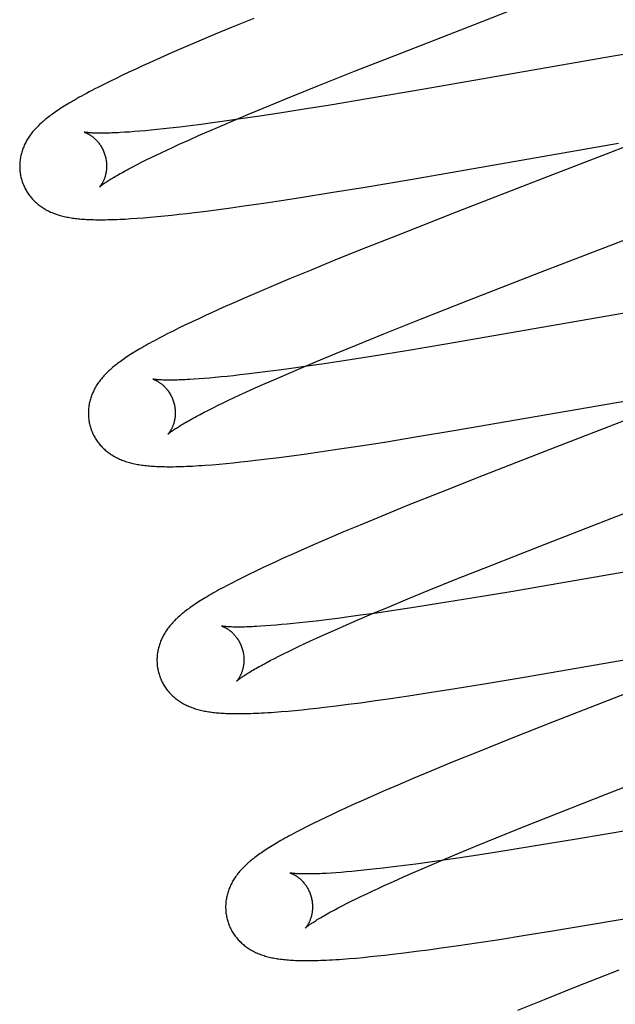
# Model space of a CAD drawing. Header units: inches. Extents: x 0 to 248, y 0 to 160.
# Tile 56 of 82: x 80.597 to 80.734, y 83.197 to 83.424. Entities that reach past the tile are written whole.
import ezdxf

# ---------------------------------------------------------------- set-up
doc = ezdxf.new("R2010")
doc.units = ezdxf.units.IN
doc.header["$LTSCALE"] = 13.627625
doc.header["$MEASUREMENT"] = 0
doc.linetypes.add('HIDDEN', pattern=[0.2, 0.1, -0.1])
doc.layers.add('DEFAULT_2', color=8, linetype='HIDDEN')

msp = doc.modelspace()

# ---------------------------------------------------------------- linework, layer by layer
at = {"layer": 'DEFAULT_2', "color": 8, "linetype": 'HIDDEN'}
for p, q in [((80.65109, 83.42387), (80.64609, 83.42182)), ((80.68509, 83.41598), (80.70182, 83.42248)), ((80.64221, 83.42021), (80.63845, 83.41862)), ((80.64609, 83.42182), (80.64221, 83.42021)), ((80.63845, 83.41862), (80.6348, 83.41706)), ((80.63216, 83.41591), (80.62959, 83.41478)), ((80.6348, 83.41706), (80.63216, 83.41591)), ((80.67421, 83.4117), (80.68509, 83.41598)), ((80.74533, 83.41713), (80.73333, 83.41508)), ((80.6271, 83.41367), (80.62548, 83.41294)), ((80.62959, 83.41478), (80.6271, 83.41367)), ((80.73333, 83.41508), (80.69026, 83.40757)), ((80.62236, 83.41149), (80.62085, 83.41078)), ((80.62391, 83.41221), (80.62236, 83.41149)), ((80.62548, 83.41294), (80.62391, 83.41221)), ((80.66582, 83.40836), (80.67421, 83.4117)), ((80.61657, 83.40869), (80.6152, 83.408)), ((80.61796, 83.40938), (80.61657, 83.40869)), ((80.61939, 83.41008), (80.61796, 83.40938)), ((80.62085, 83.41078), (80.61939, 83.41008)), ((80.65976, 83.40591), (80.66582, 83.40836)), ((80.69026, 83.40757), (80.67758, 83.40541)), ((80.6549, 83.40392), (80.65976, 83.40591)), ((80.67758, 83.40541), (80.66864, 83.40393)), ((80.64665, 83.40048), (80.65023, 83.40199)), ((80.65023, 83.40199), (80.6549, 83.40392)), ((80.65695, 83.40207), (80.65191, 83.40131)), ((80.66217, 83.40289), (80.65695, 83.40207)), ((80.66864, 83.40393), (80.66217, 83.40289)), ((80.6416, 83.39984), (80.63899, 83.39949)), ((80.6443, 83.40021), (80.6416, 83.39984)), ((80.64322, 83.39901), (80.64665, 83.40048)), ((80.64804, 83.40074), (80.6443, 83.40021)), ((80.65191, 83.40131), (80.64804, 83.40074)), ((80.62249, 83.39774), (80.62139, 83.39767)), ((80.62365, 83.39783), (80.62249, 83.39774)), ((80.62487, 83.39793), (80.62365, 83.39783)), ((80.62614, 83.39804), (80.62487, 83.39793)), ((80.62746, 83.39817), (80.62614, 83.39804)), ((80.62884, 83.3983), (80.62746, 83.39817)), ((80.63027, 83.39845), (80.62884, 83.3983)), ((80.63175, 83.39862), (80.63027, 83.39845)), ((80.63406, 83.39888), (80.63175, 83.39862)), ((80.63647, 83.39917), (80.63406, 83.39888)), ((80.63899, 83.39949), (80.63647, 83.39917)), ((80.63837, 83.3969), (80.64075, 83.39794)), ((80.64075, 83.39794), (80.64322, 83.39901)), ((80.74555, 83.39788), (80.73313, 83.39303)), ((80.63392, 83.39491), (80.63609, 83.39589)), ((80.63609, 83.39589), (80.63837, 83.3969)), ((80.68713, 83.38684), (80.73496, 83.39517)), ((80.62865, 83.39245), (80.62989, 83.39304)), ((80.62989, 83.39304), (80.63119, 83.39364)), ((80.63119, 83.39364), (80.63253, 83.39427)), ((80.63253, 83.39427), (80.63392, 83.39491)), ((80.62422, 83.39025), (80.62524, 83.39077)), ((80.62524, 83.39077), (80.62633, 83.39131)), ((80.62633, 83.39131), (80.62746, 83.39187)), ((80.62746, 83.39187), (80.62865, 83.39245)), ((80.62234, 83.38927), (80.62325, 83.38975)), ((80.62325, 83.38975), (80.62422, 83.39025)), ((80.67672, 83.38509), (80.68713, 83.38684)), ((80.66224, 83.38275), (80.66882, 83.3838)), ((80.66882, 83.3838), (80.67672, 83.38509)), ((80.65277, 83.38132), (80.65691, 83.38193)), ((80.65691, 83.38193), (80.66224, 83.38275)), ((80.6374, 83.37924), (80.64013, 83.37957)), ((80.64013, 83.37957), (80.64293, 83.37994)), ((80.64293, 83.37994), (80.6458, 83.38032)), ((80.6458, 83.38032), (80.64874, 83.38073)), ((80.64874, 83.38073), (80.65277, 83.38132)), ((80.6976, 83.37927), (80.68426, 83.37404)), ((80.62421, 83.37791), (80.6257, 83.37802)), ((80.6257, 83.37802), (80.62726, 83.37816)), ((80.62726, 83.37816), (80.62888, 83.37831)), ((80.62888, 83.37831), (80.63053, 83.37847)), ((80.63053, 83.37847), (80.6322, 83.37864)), ((80.6322, 83.37864), (80.63389, 83.37883)), ((80.63389, 83.37883), (80.63563, 83.37902)), ((80.63563, 83.37902), (80.6374, 83.37924)), ((80.71706, 83.36547), (80.74462, 83.37615)), ((80.68426, 83.37404), (80.67562, 83.37061)), ((80.67562, 83.37061), (80.66933, 83.36808)), ((80.66933, 83.36808), (80.66424, 83.366)), ((80.66424, 83.366), (80.65931, 83.36396)), ((80.65931, 83.36396), (80.6555, 83.36236)), ((80.70029, 83.35896), (80.71706, 83.36547)), ((80.6555, 83.36236), (80.6518, 83.36079)), ((80.64912, 83.35963), (80.6465, 83.35849)), ((80.6518, 83.36079), (80.64912, 83.35963)), ((80.68941, 83.35468), (80.70029, 83.35896)), ((80.75886, 83.35996), (80.69524, 83.34894)), ((80.64397, 83.35736), (80.64153, 83.35626)), ((80.6465, 83.35849), (80.64397, 83.35736)), ((80.63839, 83.35481), (80.63687, 83.3541)), ((80.63994, 83.35553), (80.63839, 83.35481)), ((80.64153, 83.35626), (80.63994, 83.35553)), ((80.68102, 83.35133), (80.68941, 83.35468)), ((80.6339, 83.35267), (80.6325, 83.35197)), ((80.63537, 83.35338), (80.6339, 83.35267)), ((80.63687, 83.3541), (80.63537, 83.35338)), ((80.63117, 83.3513), (80.62992, 83.35065)), ((80.6325, 83.35197), (80.63117, 83.3513)), ((80.67497, 83.34888), (80.68102, 83.35133)), ((80.67012, 83.3469), (80.67497, 83.34888)), ((80.69524, 83.34894), (80.68621, 83.34743)), ((80.66547, 83.34496), (80.67012, 83.3469)), ((80.67857, 83.3462), (80.67228, 83.34521)), ((80.68621, 83.34743), (80.67857, 83.3462)), ((80.65963, 83.34336), (80.65694, 83.34299)), ((80.65849, 83.342), (80.6619, 83.34346)), ((80.66337, 83.34388), (80.65963, 83.34336)), ((80.6619, 83.34346), (80.66547, 83.34496)), ((80.66724, 83.34445), (80.66337, 83.34388)), ((80.67228, 83.34521), (80.66724, 83.34445)), ((80.6385, 83.34097), (80.63738, 83.34089)), ((80.63967, 83.34106), (80.6385, 83.34097)), ((80.6409, 83.34116), (80.63967, 83.34106)), ((80.64219, 83.34127), (80.6409, 83.34116)), ((80.64354, 83.3414), (80.64219, 83.34127)), ((80.64493, 83.34154), (80.64354, 83.3414)), ((80.64638, 83.3417), (80.64493, 83.34154)), ((80.64787, 83.34186), (80.64638, 83.3417)), ((80.64942, 83.34204), (80.64787, 83.34186)), ((80.65182, 83.34233), (80.64942, 83.34204)), ((80.65433, 83.34265), (80.65182, 83.34233)), ((80.65367, 83.33989), (80.65603, 83.34093)), ((80.65694, 83.34299), (80.65433, 83.34265)), ((80.65603, 83.34093), (80.65849, 83.342)), ((80.64925, 83.33791), (80.65141, 83.33888)), ((80.65141, 83.33888), (80.65367, 83.33989)), ((80.69751, 83.32914), (80.75259, 83.33869)), ((80.64527, 83.33605), (80.64654, 83.33665)), ((80.64654, 83.33665), (80.64787, 83.33727)), ((80.64787, 83.33727), (80.64925, 83.33791)), ((80.74927, 83.33638), (80.72056, 83.32526)), ((80.64068, 83.3338), (80.64174, 83.33434)), ((80.64174, 83.33434), (80.64286, 83.33489)), ((80.64286, 83.33489), (80.64404, 83.33546)), ((80.64404, 83.33546), (80.64527, 83.33605)), ((80.63783, 83.33232), (80.63872, 83.33279)), ((80.63872, 83.33279), (80.63967, 83.33329)), ((80.63967, 83.33329), (80.64068, 83.3338)), ((80.68157, 83.32652), (80.6883, 83.32761)), ((80.6883, 83.32761), (80.69751, 83.32914)), ((80.67081, 83.32486), (80.67612, 83.32566)), ((80.67612, 83.32566), (80.68157, 83.32652)), ((80.72056, 83.32526), (80.7038, 83.31873)), ((80.65416, 83.32256), (80.65693, 83.32291)), ((80.65693, 83.32291), (80.65977, 83.32329)), ((80.65977, 83.32329), (80.66269, 83.32368)), ((80.66269, 83.32368), (80.66669, 83.32425)), ((80.66669, 83.32425), (80.67081, 83.32486)), ((80.6415, 83.32123), (80.64309, 83.32137)), ((80.64309, 83.32137), (80.6447, 83.32152)), ((80.6447, 83.32152), (80.64633, 83.32168)), ((80.64633, 83.32168), (80.648, 83.32185)), ((80.648, 83.32185), (80.64972, 83.32204)), ((80.64972, 83.32204), (80.65147, 83.32224)), ((80.65147, 83.32224), (80.65416, 83.32256)), ((80.7038, 83.31873), (80.694, 83.31485)), ((80.694, 83.31485), (80.68661, 83.31189)), ((80.68661, 83.31189), (80.68049, 83.3094)), ((80.68049, 83.3094), (80.67555, 83.30736)), ((80.67555, 83.30736), (80.67173, 83.30576)), ((80.71671, 83.30241), (80.73345, 83.30891)), ((80.67173, 83.30576), (80.66803, 83.30418)), ((80.66533, 83.30302), (80.66272, 83.30188)), ((80.66803, 83.30418), (80.66533, 83.30302)), ((80.70583, 83.29813), (80.71671, 83.30241)), ((80.77074, 83.3025), (80.72303, 83.2942)), ((80.66017, 83.30075), (80.65771, 83.29965)), ((80.66272, 83.30188), (80.66017, 83.30075)), ((80.65457, 83.2982), (80.65305, 83.29749)), ((80.65612, 83.29892), (80.65457, 83.2982)), ((80.65771, 83.29965), (80.65612, 83.29892)), ((80.69743, 83.29479), (80.70583, 83.29813)), ((80.65011, 83.29608), (80.64868, 83.29537)), ((80.65157, 83.29678), (80.65011, 83.29608)), ((80.65305, 83.29749), (80.65157, 83.29678)), ((80.6473, 83.29468), (80.646, 83.29401)), ((80.64868, 83.29537), (80.6473, 83.29468)), ((80.69137, 83.29234), (80.69743, 83.29479)), ((80.72303, 83.2942), (80.71023, 83.29201)), ((80.68651, 83.29035), (80.69137, 83.29234)), ((80.71023, 83.29201), (80.70121, 83.29051)), ((80.68184, 83.28842), (80.68651, 83.29035)), ((80.69359, 83.28928), (80.68834, 83.28846)), ((80.70121, 83.29051), (80.69359, 83.28928)), ((80.67564, 83.28659), (80.67293, 83.28622)), ((80.67483, 83.28544), (80.67826, 83.28691)), ((80.67939, 83.28712), (80.67564, 83.28659)), ((80.67826, 83.28691), (80.68184, 83.28842)), ((80.68329, 83.2877), (80.67939, 83.28712)), ((80.68834, 83.28846), (80.68329, 83.2877)), ((80.65382, 83.28414), (80.65272, 83.28407)), ((80.65498, 83.28423), (80.65382, 83.28414)), ((80.65619, 83.28433), (80.65498, 83.28423)), ((80.65746, 83.28444), (80.65619, 83.28433)), ((80.65878, 83.28456), (80.65746, 83.28444)), ((80.66016, 83.28469), (80.65878, 83.28456)), ((80.66159, 83.28484), (80.66016, 83.28469)), ((80.66307, 83.285), (80.66159, 83.28484)), ((80.66538, 83.28527), (80.66307, 83.285)), ((80.66779, 83.28556), (80.66538, 83.28527)), ((80.67031, 83.28588), (80.66779, 83.28556)), ((80.66998, 83.28333), (80.67236, 83.28437)), ((80.67293, 83.28622), (80.67031, 83.28588)), ((80.67236, 83.28437), (80.67483, 83.28544)), ((80.66552, 83.28133), (80.6677, 83.28232)), ((80.6677, 83.28232), (80.66998, 83.28333)), ((80.71327, 83.27234), (80.76826, 83.28188)), ((80.6615, 83.27946), (80.66279, 83.28007)), ((80.66279, 83.28007), (80.66413, 83.2807)), ((80.66413, 83.2807), (80.66552, 83.28133)), ((80.65684, 83.2772), (80.65793, 83.27774)), ((80.65793, 83.27774), (80.65906, 83.2783)), ((80.65906, 83.2783), (80.66025, 83.27887)), ((80.66025, 83.27887), (80.6615, 83.27946)), ((80.65393, 83.27569), (80.65485, 83.27618)), ((80.65485, 83.27618), (80.65582, 83.27668)), ((80.65582, 83.27668), (80.65684, 83.2772)), ((80.69737, 83.26973), (80.70408, 83.27081)), ((80.70408, 83.27081), (80.71327, 83.27234)), ((80.68663, 83.26807), (80.69192, 83.26888)), ((80.69192, 83.26888), (80.69737, 83.26973)), ((80.73808, 83.26914), (80.72014, 83.26215)), ((80.67, 83.26578), (80.67277, 83.26613)), ((80.67277, 83.26613), (80.67561, 83.2665)), ((80.67561, 83.2665), (80.67852, 83.2669)), ((80.67852, 83.2669), (80.68252, 83.26747)), ((80.68252, 83.26747), (80.68663, 83.26807)), ((80.65736, 83.26445), (80.65894, 83.26458)), ((80.65894, 83.26458), (80.66054, 83.26473)), ((80.66054, 83.26473), (80.66217, 83.26489)), ((80.66217, 83.26489), (80.66385, 83.26507)), ((80.66385, 83.26507), (80.66557, 83.26525)), ((80.66557, 83.26525), (80.66731, 83.26545)), ((80.66731, 83.26545), (80.67, 83.26578)), ((80.72014, 83.26215), (80.7103, 83.25826)), ((80.7103, 83.25826), (80.70288, 83.25529)), ((80.70288, 83.25529), (80.69672, 83.25279)), ((80.69672, 83.25279), (80.69176, 83.25074)), ((80.69176, 83.25074), (80.68791, 83.24913)), ((80.7321, 83.24546), (80.74884, 83.25197)), ((80.68791, 83.24913), (80.68419, 83.24755)), ((80.68148, 83.24639), (80.67885, 83.24524)), ((80.68419, 83.24755), (80.68148, 83.24639)), ((80.67629, 83.24411), (80.67381, 83.24299)), ((80.67885, 83.24524), (80.67629, 83.24411)), ((80.72123, 83.24119), (80.7321, 83.24546)), ((80.67063, 83.24154), (80.66911, 83.24082)), ((80.6722, 83.24226), (80.67063, 83.24154)), ((80.67381, 83.24299), (80.6722, 83.24226)), ((80.71285, 83.23785), (80.72123, 83.24119)), ((80.66616, 83.23941), (80.66472, 83.23871)), ((80.66762, 83.24012), (80.66616, 83.23941)), ((80.66911, 83.24082), (80.66762, 83.24012)), ((80.66333, 83.23801), (80.66202, 83.23734)), ((80.66472, 83.23871), (80.66333, 83.23801)), ((80.7068, 83.2354), (80.71285, 83.23785)), ((80.73804, 83.23727), (80.72532, 83.2351)), ((80.70195, 83.23342), (80.7068, 83.2354)), ((80.72532, 83.2351), (80.71635, 83.23362)), ((80.69729, 83.23148), (80.70195, 83.23342)), ((80.70985, 83.23257), (80.70358, 83.23159)), ((80.71635, 83.23362), (80.70985, 83.23257)), ((80.6903, 83.22852), (80.69372, 83.22998)), ((80.69471, 83.23027), (80.69099, 83.22974)), ((80.69372, 83.22998), (80.69729, 83.23148)), ((80.69857, 83.23083), (80.69471, 83.23027)), ((80.70358, 83.23159), (80.69857, 83.23083)), ((80.67236, 83.22757), (80.67114, 83.22747)), ((80.67364, 83.22768), (80.67236, 83.22757)), ((80.67498, 83.22781), (80.67364, 83.22768)), ((80.67636, 83.22795), (80.67498, 83.22781)), ((80.6778, 83.2281), (80.67636, 83.22795)), ((80.67929, 83.22826), (80.6778, 83.2281)), ((80.68083, 83.22844), (80.67929, 83.22826)), ((80.68322, 83.22872), (80.68083, 83.22844)), ((80.68571, 83.22904), (80.68322, 83.22872)), ((80.68831, 83.22938), (80.68571, 83.22904)), ((80.68784, 83.22745), (80.6903, 83.22852)), ((80.69099, 83.22974), (80.68831, 83.22938)), ((80.66997, 83.22738), (80.66886, 83.2273)), ((80.67114, 83.22747), (80.66997, 83.22738)), ((80.68104, 83.22442), (80.68321, 83.2254)), ((80.68321, 83.2254), (80.68548, 83.22641)), ((80.68548, 83.22641), (80.68784, 83.22745)), ((80.72897, 83.21553), (80.79166, 83.22639)), ((80.67704, 83.22256), (80.67833, 83.22316)), ((80.67833, 83.22316), (80.67966, 83.22378)), ((80.67966, 83.22378), (80.68104, 83.22442)), ((80.67243, 83.2203), (80.6735, 83.22084)), ((80.6735, 83.22084), (80.67463, 83.2214)), ((80.67463, 83.2214), (80.67581, 83.22197)), ((80.67581, 83.22197), (80.67704, 83.22256)), ((80.66955, 83.21881), (80.67045, 83.21929)), ((80.67045, 83.21929), (80.67141, 83.21979)), ((80.67141, 83.21979), (80.67243, 83.2203)), ((80.71305, 83.21292), (80.71977, 83.21401)), ((80.71977, 83.21401), (80.72897, 83.21553)), ((80.70231, 83.21126), (80.7076, 83.21207)), ((80.7076, 83.21207), (80.71305, 83.21292)), ((80.68844, 83.20932), (80.69128, 83.20969)), ((80.69128, 83.20969), (80.6942, 83.21009)), ((80.6942, 83.21009), (80.69819, 83.21066)), ((80.69819, 83.21066), (80.70231, 83.21126)), ((80.67303, 83.20765), (80.67462, 83.20778)), ((80.67462, 83.20778), (80.67623, 83.20793)), ((80.67623, 83.20793), (80.67786, 83.20809)), ((80.67786, 83.20809), (80.67953, 83.20826)), ((80.67953, 83.20826), (80.68124, 83.20845)), ((80.68124, 83.20845), (80.68299, 83.20865)), ((80.68299, 83.20865), (80.68568, 83.20897)), ((80.68568, 83.20897), (80.68844, 83.20932)), ((80.73503, 83.20501), (80.72522, 83.20113)), ((80.72522, 83.20113), (80.71783, 83.19816)), ((80.71783, 83.19816), (80.71171, 83.19567))]:
    msp.add_line(p, q, dxfattribs=at)
for points in [[(80.70182, 83.42248), (80.70965, 83.42551), (80.7335, 83.43476)], [(80.6152, 83.408), (80.61452, 83.40765), (80.61385, 83.4073), (80.61321, 83.40696), (80.61259, 83.40663), (80.61201, 83.40632), (80.61145, 83.40601), (80.61093, 83.40572), (80.61043, 83.40544), (80.60995, 83.40516), (80.60949, 83.4049), (80.60904, 83.40464), (80.60862, 83.40439), (80.60821, 83.40414), (80.60782, 83.4039), (80.60744, 83.40366), (80.60707, 83.40343), (80.60671, 83.4032), (80.60636, 83.40298), (80.60603, 83.40275), (80.6057, 83.40253), (80.60538, 83.40231), (80.60507, 83.4021), (80.60477, 83.40188), (80.60448, 83.40167), (80.60419, 83.40146), (80.60391, 83.40125), (80.60364, 83.40103), (80.60337, 83.40082), (80.60311, 83.40061), (80.60285, 83.4004), (80.6026, 83.40018)], [(80.6026, 83.40018), (80.60236, 83.39997), (80.60212, 83.39975), (80.60188, 83.39954), (80.60165, 83.39932), (80.60143, 83.3991), (80.60121, 83.39888), (80.601, 83.39866), (80.60079, 83.39843), (80.60059, 83.39821), (80.60039, 83.39798), (80.6002, 83.39775), (80.60002, 83.39752), (80.59984, 83.39729), (80.59966, 83.39705), (80.5995, 83.39682), (80.59933, 83.39658), (80.59918, 83.39634), (80.59903, 83.3961), (80.59888, 83.39585), (80.59874, 83.39561), (80.59861, 83.39536), (80.59848, 83.39511), (80.59836, 83.39486), (80.59824, 83.39461), (80.59814, 83.39436), (80.59803, 83.39411), (80.59794, 83.39386), (80.59785, 83.39361), (80.59776, 83.39335), (80.59769, 83.39309), (80.59761, 83.39283), (80.59755, 83.39257), (80.59748, 83.39231), (80.59743, 83.39204), (80.59738, 83.39178), (80.59734, 83.39151), (80.5973, 83.39124), (80.59727, 83.39097), (80.59725, 83.39069), (80.59723, 83.39042), (80.59722, 83.39014), (80.59722, 83.38987), (80.59722, 83.38959), (80.59723, 83.38931), (80.59725, 83.38903), (80.59727, 83.38876), (80.5973, 83.38848), (80.59734, 83.3882), (80.59738, 83.38793), (80.59744, 83.38766), (80.5975, 83.38738), (80.59756, 83.38711), (80.59762, 83.38688)], [(80.61204, 83.3977), (80.61204, 83.39771), (80.61203, 83.39771), (80.61203, 83.39771), (80.61205, 83.3977), (80.61207, 83.39769), (80.6121, 83.39768), (80.61214, 83.39767), (80.61219, 83.39766), (80.61224, 83.39764), (80.61229, 83.39762), (80.61236, 83.3976), (80.61242, 83.39757), (80.6125, 83.39754), (80.61257, 83.3975), (80.61266, 83.39747), (80.61274, 83.39743), (80.61283, 83.39738), (80.61293, 83.39733), (80.61302, 83.39728), (80.61312, 83.39722), (80.61323, 83.39716), (80.61334, 83.3971), (80.61345, 83.39703), (80.61356, 83.39695), (80.61367, 83.39687), (80.61379, 83.39679), (80.61391, 83.3967), (80.61403, 83.3966), (80.61416, 83.3965), (80.61428, 83.3964), (80.61441, 83.39628), (80.61454, 83.39616), (80.61467, 83.39604), (80.6148, 83.39591), (80.61493, 83.39577), (80.61506, 83.39562), (80.61519, 83.39547), (80.61532, 83.39531), (80.61545, 83.39515), (80.61558, 83.39497), (80.61571, 83.39479), (80.61583, 83.39461), (80.61595, 83.39441), (80.61607, 83.39422), (80.61618, 83.39401), (80.61629, 83.3938), (80.61639, 83.39358), (80.61649, 83.39336), (80.61659, 83.39314), (80.61667, 83.39291), (80.61676, 83.39268), (80.61683, 83.39244), (80.61689, 83.39224)], [(80.62139, 83.39767), (80.62034, 83.39761), (80.61984, 83.39758), (80.61936, 83.39756), (80.61889, 83.39754), (80.61844, 83.39752), (80.618, 83.3975), (80.61758, 83.39749), (80.61718, 83.39748), (80.61679, 83.39748), (80.61641, 83.39747), (80.61606, 83.39747), (80.61571, 83.39747), (80.61539, 83.39747), (80.61508, 83.39748), (80.61479, 83.39748), (80.61451, 83.39749), (80.61425, 83.3975), (80.614, 83.39751), (80.61377, 83.39752), (80.61356, 83.39753), (80.61336, 83.39755), (80.61318, 83.39756), (80.61301, 83.39757), (80.61286, 83.39759), (80.61272, 83.3976), (80.6126, 83.39762), (80.61249, 83.39763), (80.61239, 83.39764), (80.6123, 83.39766), (80.61223, 83.39767), (80.61217, 83.39768), (80.61212, 83.39769), (80.61208, 83.3977), (80.61204, 83.3977)], [(80.73313, 83.39303), (80.71782, 83.38711), (80.6976, 83.37927)], [(80.61689, 83.39224), (80.61695, 83.39203), (80.617, 83.39178), (80.61705, 83.39154), (80.6171, 83.3913), (80.61713, 83.39106), (80.61716, 83.39082), (80.61718, 83.39058), (80.6172, 83.39034), (80.61721, 83.39011), (80.61721, 83.38987), (80.61721, 83.38965), (80.6172, 83.38942), (80.61718, 83.3892), (80.61716, 83.38899), (80.61713, 83.38878), (80.6171, 83.38857), (80.61707, 83.38838), (80.61703, 83.38818), (80.61699, 83.388), (80.61695, 83.38782), (80.6169, 83.38764), (80.61685, 83.38747), (80.6168, 83.38731), (80.61675, 83.38716), (80.61669, 83.38701), (80.61664, 83.38686), (80.61658, 83.38672), (80.61652, 83.38659), (80.61646, 83.38646), (80.6164, 83.38634), (80.61635, 83.38622), (80.61629, 83.38611), (80.61623, 83.38601), (80.61617, 83.38591), (80.61612, 83.38581), (80.61606, 83.38572), (80.61601, 83.38564), (80.61595, 83.38556), (80.6159, 83.38548), (80.61586, 83.38542), (80.61581, 83.38535), (80.61577, 83.3853), (80.61573, 83.38524), (80.61569, 83.3852), (80.61565, 83.38516), (80.61562, 83.38512), (80.6156, 83.38509), (80.61558, 83.38507), (80.61556, 83.38505), (80.61555, 83.38504), (80.61555, 83.38504)], [(80.61555, 83.38504), (80.61556, 83.38505), (80.61557, 83.38506), (80.6156, 83.38508), (80.61563, 83.38511), (80.61567, 83.38515), (80.61572, 83.38519), (80.61578, 83.38524), (80.61585, 83.3853), (80.61593, 83.38536), (80.61602, 83.38543), (80.61612, 83.38551), (80.61623, 83.3856), (80.61636, 83.38569), (80.6165, 83.38579), (80.61666, 83.3859), (80.61682, 83.38602), (80.617, 83.38614), (80.6172, 83.38627), (80.61741, 83.38641), (80.61763, 83.38655), (80.61787, 83.38671), (80.61813, 83.38687), (80.61839, 83.38703), (80.61868, 83.3872), (80.61898, 83.38738), (80.61929, 83.38757), (80.61962, 83.38776), (80.61996, 83.38796), (80.62032, 83.38816), (80.62069, 83.38837), (80.62108, 83.38859), (80.62149, 83.38881), (80.62191, 83.38904), (80.62234, 83.38927)], [(80.59762, 83.38688), (80.59769, 83.38665), (80.59777, 83.38639), (80.59786, 83.38612), (80.59796, 83.38586), (80.59806, 83.3856), (80.59817, 83.38535), (80.59829, 83.3851), (80.59841, 83.38485), (80.59854, 83.3846), (80.59867, 83.38436), (80.59881, 83.38412), (80.59896, 83.38388), (80.59911, 83.38365), (80.59926, 83.38343), (80.59942, 83.38321), (80.59959, 83.38299), (80.59976, 83.38278), (80.59994, 83.38257), (80.60011, 83.38236), (80.6003, 83.38217), (80.60049, 83.38197), (80.60068, 83.38178), (80.60087, 83.3816), (80.60107, 83.38142), (80.60128, 83.38124), (80.60148, 83.38107), (80.60169, 83.38091), (80.60191, 83.38075), (80.60213, 83.38059), (80.60236, 83.38043), (80.60259, 83.38028), (80.60282, 83.38013), (80.60307, 83.37999), (80.60331, 83.37985), (80.60356, 83.37972), (80.60382, 83.37959), (80.60407, 83.37946), (80.60434, 83.37934), (80.6046, 83.37923), (80.60487, 83.37912), (80.60514, 83.37901), (80.60542, 83.37891), (80.6057, 83.37881), (80.60598, 83.37872), (80.60627, 83.37863), (80.60656, 83.37854), (80.60686, 83.37846), (80.60716, 83.37839), (80.60746, 83.37831), (80.60777, 83.37824), (80.60808, 83.37818), (80.60839, 83.37812), (80.60871, 83.37806), (80.60904, 83.37801), (80.60937, 83.37796), (80.6097, 83.37791), (80.61004, 83.37787), (80.61038, 83.37782), (80.61073, 83.37779), (80.61109, 83.37775), (80.61145, 83.37772), (80.61182, 83.37769), (80.6122, 83.37767), (80.61258, 83.37764), (80.61298, 83.37762), (80.61338, 83.37761), (80.61379, 83.37759), (80.61421, 83.37758), (80.61464, 83.37757), (80.61509, 83.37756), (80.61554, 83.37756), (80.616, 83.37756), (80.61648, 83.37756), (80.61697, 83.37757), (80.61748, 83.37758), (80.618, 83.37759), (80.61854, 83.3776), (80.61909, 83.37762), (80.61967, 83.37764), (80.62026, 83.37767), (80.62087, 83.3777), (80.62149, 83.37773), (80.62214, 83.37777), (80.62281, 83.37781), (80.62421, 83.37791)], [(80.62992, 83.35065), (80.62933, 83.35035), (80.62877, 83.35004), (80.62822, 83.34975), (80.62769, 83.34947), (80.62718, 83.34919), (80.62669, 83.34891), (80.62622, 83.34865), (80.62576, 83.34839), (80.62532, 83.34813), (80.62489, 83.34788), (80.62448, 83.34764), (80.62408, 83.34739), (80.62369, 83.34716), (80.62331, 83.34692), (80.62294, 83.34669), (80.62258, 83.34646), (80.62223, 83.34624), (80.62189, 83.34601), (80.62156, 83.34579), (80.62124, 83.34557), (80.62093, 83.34535), (80.62062, 83.34514), (80.62033, 83.34492), (80.62004, 83.34471), (80.61975, 83.34449), (80.61947, 83.34428), (80.6192, 83.34407), (80.61894, 83.34385), (80.61868, 83.34364), (80.61843, 83.34342)], [(80.61843, 83.34342), (80.61818, 83.34321), (80.61794, 83.34299), (80.6177, 83.34278), (80.61747, 83.34256), (80.61725, 83.34234), (80.61703, 83.34212), (80.61682, 83.34189), (80.61661, 83.34167), (80.6164, 83.34144), (80.61621, 83.34122), (80.61601, 83.34099), (80.61583, 83.34076), (80.61565, 83.34052), (80.61547, 83.34029), (80.6153, 83.34005), (80.61514, 83.33981), (80.61498, 83.33957), (80.61483, 83.33933), (80.61468, 83.33909), (80.61454, 83.33884), (80.61441, 83.33859), (80.61428, 83.33834), (80.61416, 83.33809), (80.61404, 83.33784), (80.61393, 83.33759), (80.61383, 83.33734), (80.61374, 83.33709), (80.61365, 83.33683), (80.61356, 83.33658), (80.61348, 83.33632), (80.61341, 83.33606), (80.61334, 83.3358), (80.61328, 83.33553), (80.61322, 83.33527), (80.61317, 83.335), (80.61313, 83.33473), (80.61309, 83.33446), (80.61306, 83.33419), (80.61304, 83.33391), (80.61302, 83.33364), (80.61301, 83.33336), (80.61301, 83.33308), (80.61301, 83.33281), (80.61302, 83.33253), (80.61304, 83.33225), (80.61306, 83.33197), (80.61309, 83.33169), (80.61313, 83.33142), (80.61317, 83.33114), (80.61323, 83.33087), (80.61329, 83.33059), (80.61335, 83.33032), (80.61341, 83.33009)], [(80.62784, 83.34091), (80.62783, 83.34091), (80.62782, 83.34092), (80.62782, 83.34091), (80.62784, 83.34091), (80.62786, 83.3409), (80.62789, 83.3409), (80.62793, 83.34088), (80.62797, 83.34087), (80.62802, 83.34085), (80.62807, 83.34083), (80.62814, 83.34081), (80.6282, 83.34078), (80.62828, 83.34075), (80.62835, 83.34072), (80.62843, 83.34068), (80.62852, 83.34064), (80.62861, 83.3406), (80.6287, 83.34055), (80.6288, 83.3405), (80.6289, 83.34044), (80.62901, 83.34038), (80.62911, 83.34031), (80.62922, 83.34024), (80.62934, 83.34017), (80.62945, 83.34009), (80.62957, 83.34001), (80.62969, 83.33992), (80.62981, 83.33982), (80.62994, 83.33972), (80.63006, 83.33961), (80.63019, 83.3395), (80.63032, 83.33938), (80.63045, 83.33926), (80.63058, 83.33913), (80.63071, 83.33899), (80.63084, 83.33884), (80.63098, 83.33869), (80.63111, 83.33853), (80.63124, 83.33836), (80.63136, 83.33819), (80.63149, 83.33801), (80.63161, 83.33782), (80.63174, 83.33763), (80.63185, 83.33743), (80.63197, 83.33723), (80.63208, 83.33702), (80.63218, 83.3368), (80.63228, 83.33658), (80.63238, 83.33635), (80.63246, 83.33612), (80.63255, 83.33589), (80.63262, 83.33565), (80.63268, 83.33545)], [(80.63738, 83.34089), (80.63632, 83.34083), (80.63581, 83.3408), (80.63532, 83.34077), (80.63485, 83.34075), (80.63439, 83.34073), (80.63394, 83.34072), (80.63351, 83.3407), (80.6331, 83.34069), (80.6327, 83.34069), (80.63232, 83.34068), (80.63196, 83.34068), (80.63161, 83.34068), (80.63128, 83.34068), (80.63096, 83.34068), (80.63066, 83.34069), (80.63038, 83.3407), (80.63011, 83.3407), (80.62986, 83.34071), (80.62963, 83.34073), (80.62941, 83.34074), (80.62921, 83.34075), (80.62902, 83.34076), (80.62885, 83.34078), (80.62869, 83.34079), (80.62855, 83.34081), (80.62842, 83.34082), (80.6283, 83.34084), (80.6282, 83.34085), (80.62811, 83.34086), (80.62804, 83.34087), (80.62797, 83.34089), (80.62792, 83.34089), (80.62788, 83.3409), (80.62785, 83.34091), (80.62784, 83.34091)], [(80.63268, 83.33545), (80.63274, 83.33523), (80.6328, 83.33499), (80.63285, 83.33475), (80.63289, 83.3345), (80.63292, 83.33426), (80.63295, 83.33402), (80.63297, 83.33378), (80.63299, 83.33354), (80.633, 83.33331), (80.633, 83.33308), (80.633, 83.33285), (80.63299, 83.33262), (80.63297, 83.33241), (80.63295, 83.33219), (80.63292, 83.33198), (80.63289, 83.33178), (80.63286, 83.33158), (80.63282, 83.33139), (80.63278, 83.3312), (80.63274, 83.33102), (80.63269, 83.33084), (80.63264, 83.33067), (80.63259, 83.33051), (80.63253, 83.33036), (80.63248, 83.33021), (80.63242, 83.33006), (80.63237, 83.32992), (80.63231, 83.32979), (80.63225, 83.32966), (80.63219, 83.32954), (80.63213, 83.32943), (80.63208, 83.32931), (80.63202, 83.32921), (80.63196, 83.32911), (80.6319, 83.32901), (80.63185, 83.32892), (80.63179, 83.32884), (80.63174, 83.32876), (80.63169, 83.32869), (80.63164, 83.32862), (80.6316, 83.32856), (80.63155, 83.3285), (80.63151, 83.32845), (80.63148, 83.3284), (80.63144, 83.32836), (80.63141, 83.32833), (80.63139, 83.3283), (80.63137, 83.32828), (80.63135, 83.32826), (80.63134, 83.32825), (80.63134, 83.32825)], [(80.63134, 83.32825), (80.63135, 83.32826), (80.63137, 83.32828), (80.63139, 83.3283), (80.63143, 83.32833), (80.63147, 83.32837), (80.63152, 83.32841), (80.63158, 83.32846), (80.63166, 83.32852), (80.63174, 83.32859), (80.63183, 83.32866), (80.63194, 83.32874), (80.63206, 83.32883), (80.63219, 83.32893), (80.63233, 83.32903), (80.63249, 83.32914), (80.63266, 83.32926), (80.63285, 83.32938), (80.63305, 83.32952), (80.63326, 83.32966), (80.63349, 83.3298), (80.63373, 83.32996), (80.63399, 83.33012), (80.63426, 83.33029), (80.63455, 83.33046), (80.63486, 83.33065), (80.63518, 83.33083), (80.63551, 83.33103), (80.63586, 83.33123), (80.63622, 83.33143), (80.6366, 83.33165), (80.63699, 83.33186), (80.6374, 83.33209), (80.63783, 83.33232)], [(80.61341, 83.33009), (80.61348, 83.32986), (80.61356, 83.32959), (80.61365, 83.32933), (80.61375, 83.32906), (80.61386, 83.3288), (80.61397, 83.32855), (80.61408, 83.32829), (80.61421, 83.32804), (80.61434, 83.32779), (80.61447, 83.32755), (80.61461, 83.32731), (80.61476, 83.32708), (80.61491, 83.32684), (80.61507, 83.32662), (80.61523, 83.32639), (80.6154, 83.32618), (80.61557, 83.32596), (80.61575, 83.32575), (80.61593, 83.32555), (80.61611, 83.32535), (80.6163, 83.32515), (80.6165, 83.32496), (80.61669, 83.32478), (80.6169, 83.3246), (80.6171, 83.32442), (80.61731, 83.32425), (80.61752, 83.32409), (80.61774, 83.32393), (80.61796, 83.32377), (80.61819, 83.32361), (80.61843, 83.32346), (80.61867, 83.32331), (80.61891, 83.32317), (80.61916, 83.32303), (80.61941, 83.3229), (80.61967, 83.32277), (80.61993, 83.32264), (80.62019, 83.32252), (80.62046, 83.32241), (80.62073, 83.3223), (80.62101, 83.32219), (80.62128, 83.32209), (80.62157, 83.32199), (80.62186, 83.3219), (80.62215, 83.32181), (80.62244, 83.32173), (80.62274, 83.32165), (80.62304, 83.32157), (80.62335, 83.3215), (80.62366, 83.32143), (80.62398, 83.32137), (80.6243, 83.32131), (80.62462, 83.32125), (80.62495, 83.3212), (80.62529, 83.32115), (80.62563, 83.3211), (80.62598, 83.32106), (80.62633, 83.32102), (80.6267, 83.32098), (80.62707, 83.32094), (80.62746, 83.32091), (80.62785, 83.32088), (80.62826, 83.32086), (80.62868, 83.32084), (80.62911, 83.32082), (80.62956, 83.3208), (80.63002, 83.32079), (80.6305, 83.32078), (80.63099, 83.32077), (80.6315, 83.32077), (80.63202, 83.32077), (80.63256, 83.32077), (80.63313, 83.32078), (80.63371, 83.3208), (80.63431, 83.32081), (80.63493, 83.32083), (80.63558, 83.32086), (80.63625, 83.32089), (80.63694, 83.32092), (80.63766, 83.32096), (80.6384, 83.32101), (80.63915, 83.32106), (80.63992, 83.32111), (80.6415, 83.32123)], [(80.73345, 83.30891), (80.74128, 83.31194), (80.76512, 83.32119)], [(80.646, 83.29401), (80.64539, 83.29369), (80.64479, 83.29338), (80.64422, 83.29307), (80.64367, 83.29278), (80.64314, 83.29249), (80.64263, 83.2922), (80.64213, 83.29193), (80.64165, 83.29165), (80.64119, 83.29139), (80.64075, 83.29113), (80.64032, 83.29087), (80.6399, 83.29062), (80.6395, 83.29038), (80.63911, 83.29014), (80.63873, 83.2899), (80.63836, 83.28967), (80.63801, 83.28944), (80.63767, 83.28921), (80.63733, 83.28898), (80.63701, 83.28876), (80.63669, 83.28854), (80.63638, 83.28832), (80.63609, 83.28811), (80.63579, 83.28789), (80.63551, 83.28768), (80.63523, 83.28746), (80.63496, 83.28725), (80.6347, 83.28704), (80.63444, 83.28682), (80.63419, 83.28661)], [(80.63419, 83.28661), (80.63395, 83.28639), (80.63371, 83.28618), (80.63347, 83.28596), (80.63324, 83.28574), (80.63302, 83.28552), (80.6328, 83.2853), (80.63259, 83.28508), (80.63238, 83.28486), (80.63218, 83.28463), (80.63198, 83.2844), (80.63179, 83.28418), (80.6316, 83.28394), (80.63142, 83.28371), (80.63125, 83.28348), (80.63108, 83.28324), (80.63092, 83.28301), (80.63076, 83.28277), (80.63061, 83.28252), (80.63047, 83.28228), (80.63033, 83.28203), (80.63019, 83.28178), (80.63006, 83.28153), (80.62994, 83.28128), (80.62983, 83.28103), (80.62972, 83.28078), (80.62962, 83.28053), (80.62952, 83.28028), (80.62943, 83.28003), (80.62935, 83.27977), (80.62927, 83.27952), (80.6292, 83.27926), (80.62913, 83.279), (80.62907, 83.27873), (80.62901, 83.27847), (80.62896, 83.2782), (80.62892, 83.27793), (80.62888, 83.27766), (80.62885, 83.27739), (80.62883, 83.27711), (80.62881, 83.27684), (80.6288, 83.27656), (80.6288, 83.27629), (80.6288, 83.27601), (80.62881, 83.27573), (80.62883, 83.27545), (80.62885, 83.27518), (80.62888, 83.2749), (80.62892, 83.27462), (80.62897, 83.27435), (80.62902, 83.27407), (80.62908, 83.2738), (80.62914, 83.27353), (80.6292, 83.2733)], [(80.64364, 83.28412), (80.64362, 83.28412), (80.64361, 83.28412), (80.64361, 83.28413), (80.64361, 83.28412), (80.64363, 83.28412), (80.64365, 83.28411), (80.64368, 83.28411), (80.64371, 83.28409), (80.64376, 83.28408), (80.6438, 83.28406), (80.64386, 83.28404), (80.64392, 83.28402), (80.64399, 83.28399), (80.64406, 83.28396), (80.64414, 83.28393), (80.64422, 83.28389), (80.6443, 83.28385), (80.64439, 83.28381), (80.64449, 83.28376), (80.64458, 83.28371), (80.64469, 83.28365), (80.64479, 83.28359), (80.6449, 83.28353), (80.64501, 83.28346), (80.64512, 83.28338), (80.64524, 83.2833), (80.64535, 83.28322), (80.64547, 83.28313), (80.6456, 83.28304), (80.64572, 83.28294), (80.64585, 83.28283), (80.64598, 83.28272), (80.6461, 83.2826), (80.64624, 83.28247), (80.64637, 83.28234), (80.6465, 83.2822), (80.64663, 83.28206), (80.64676, 83.2819), (80.64689, 83.28174), (80.64702, 83.28158), (80.64715, 83.2814), (80.64728, 83.28122), (80.6474, 83.28104), (80.64752, 83.28084), (80.64764, 83.28064), (80.64776, 83.28044), (80.64787, 83.28023), (80.64797, 83.28001), (80.64807, 83.27979), (80.64817, 83.27956), (80.64825, 83.27933), (80.64834, 83.2791), (80.64841, 83.27886), (80.64847, 83.27865)], [(80.65272, 83.28407), (80.65169, 83.28401), (80.65119, 83.28399), (80.65072, 83.28397), (80.65025, 83.28395), (80.6498, 83.28393), (80.64937, 83.28392), (80.64896, 83.2839), (80.64856, 83.2839), (80.64817, 83.28389), (80.64781, 83.28389), (80.64746, 83.28389), (80.64712, 83.28389), (80.6468, 83.28389), (80.6465, 83.2839), (80.64621, 83.2839), (80.64594, 83.28391), (80.64569, 83.28392), (80.64545, 83.28393), (80.64523, 83.28394), (80.64502, 83.28396), (80.64483, 83.28397), (80.64466, 83.28399), (80.6445, 83.284), (80.64436, 83.28402), (80.64423, 83.28403), (80.64411, 83.28404), (80.644, 83.28406), (80.64391, 83.28407), (80.64384, 83.28408), (80.64377, 83.28409), (80.64372, 83.2841), (80.64368, 83.28411), (80.64364, 83.28412), (80.64364, 83.28412)], [(80.64847, 83.27865), (80.64853, 83.27844), (80.64859, 83.2782), (80.64864, 83.27796), (80.64868, 83.27772), (80.64871, 83.27747), (80.64874, 83.27723), (80.64877, 83.27699), (80.64878, 83.27676), (80.64879, 83.27652), (80.64879, 83.27629), (80.64879, 83.27606), (80.64878, 83.27584), (80.64876, 83.27562), (80.64874, 83.27541), (80.64872, 83.2752), (80.64869, 83.27499), (80.64865, 83.27479), (80.64861, 83.2746), (80.64857, 83.27441), (80.64853, 83.27423), (80.64848, 83.27406), (80.64843, 83.27389), (80.64838, 83.27373), (80.64833, 83.27357), (80.64827, 83.27342), (80.64822, 83.27328), (80.64816, 83.27314), (80.6481, 83.27301), (80.64804, 83.27288), (80.64799, 83.27276), (80.64793, 83.27264), (80.64787, 83.27253), (80.64781, 83.27242), (80.64775, 83.27232), (80.6477, 83.27223), (80.64764, 83.27214), (80.64759, 83.27205), (80.64754, 83.27198), (80.64749, 83.2719), (80.64744, 83.27183), (80.64739, 83.27177), (80.64735, 83.27171), (80.64731, 83.27166), (80.64727, 83.27162), (80.64724, 83.27158), (80.64721, 83.27154), (80.64718, 83.27151), (80.64716, 83.27149), (80.64714, 83.27147), (80.64713, 83.27146), (80.64713, 83.27146)], [(80.64713, 83.27146), (80.64714, 83.27147), (80.64715, 83.27148), (80.64718, 83.2715), (80.64721, 83.27153), (80.64725, 83.27157), (80.6473, 83.27161), (80.64736, 83.27166), (80.64743, 83.27172), (80.64751, 83.27178), (80.6476, 83.27185), (80.6477, 83.27193), (80.64782, 83.27202), (80.64795, 83.27211), (80.64809, 83.27221), (80.64824, 83.27232), (80.64841, 83.27244), (80.64859, 83.27256), (80.64879, 83.27269), (80.649, 83.27283), (80.64922, 83.27298), (80.64946, 83.27313), (80.64972, 83.27329), (80.64999, 83.27346), (80.65027, 83.27363), (80.65057, 83.27381), (80.65088, 83.27399), (80.65121, 83.27418), (80.65156, 83.27438), (80.65191, 83.27459), (80.65229, 83.2748), (80.65268, 83.27501), (80.65308, 83.27523), (80.6535, 83.27546), (80.65393, 83.27569)], [(80.6292, 83.2733), (80.62927, 83.27307), (80.62935, 83.2728), (80.62944, 83.27254), (80.62954, 83.27227), (80.62965, 83.27201), (80.62976, 83.27176), (80.62987, 83.2715), (80.63, 83.27125), (80.63013, 83.27101), (80.63026, 83.27076), (80.6304, 83.27052), (80.63055, 83.27029), (80.6307, 83.27006), (80.63086, 83.26983), (80.63102, 83.26961), (80.63118, 83.26939), (80.63136, 83.26918), (80.63153, 83.26897), (80.63171, 83.26876), (80.6319, 83.26856), (80.63209, 83.26837), (80.63228, 83.26818), (80.63248, 83.268), (80.63268, 83.26782), (80.63288, 83.26764), (80.63309, 83.26747), (80.6333, 83.2673), (80.63352, 83.26714), (80.63374, 83.26698), (80.63397, 83.26683), (80.6342, 83.26668), (80.63444, 83.26653), (80.63469, 83.26639), (80.63493, 83.26625), (80.63519, 83.26611), (80.63544, 83.26598), (80.6357, 83.26586), (80.63596, 83.26574), (80.63623, 83.26562), (80.6365, 83.26551), (80.63678, 83.26541), (80.63705, 83.26531), (80.63734, 83.26521), (80.63762, 83.26512), (80.63791, 83.26503), (80.63821, 83.26494), (80.63851, 83.26486), (80.63881, 83.26479), (80.63911, 83.26471), (80.63942, 83.26465), (80.63974, 83.26458), (80.64006, 83.26452), (80.64038, 83.26446), (80.64071, 83.26441), (80.64104, 83.26436), (80.64137, 83.26431), (80.64171, 83.26427), (80.64206, 83.26423), (80.64241, 83.2642), (80.64277, 83.26416), (80.64313, 83.26413), (80.6435, 83.2641), (80.64388, 83.26408), (80.64427, 83.26406), (80.64466, 83.26404), (80.64507, 83.26402), (80.64549, 83.264), (80.64591, 83.26399), (80.64635, 83.26399), (80.6468, 83.26398), (80.64726, 83.26398), (80.64774, 83.26398), (80.64823, 83.26398), (80.64874, 83.26399), (80.64927, 83.264), (80.64982, 83.26401), (80.65038, 83.26403), (80.65097, 83.26405), (80.65158, 83.26408), (80.65222, 83.26411), (80.65288, 83.26414), (80.65357, 83.26418), (80.6543, 83.26422), (80.65504, 83.26427), (80.65581, 83.26433), (80.65736, 83.26445)], [(80.66202, 83.23734), (80.66141, 83.23703), (80.66083, 83.23672), (80.66027, 83.23642), (80.65974, 83.23614), (80.65922, 83.23585), (80.65872, 83.23558), (80.65824, 83.23531), (80.65777, 83.23505), (80.65732, 83.23479), (80.65688, 83.23454), (80.65646, 83.23429), (80.65605, 83.23405), (80.65565, 83.23381), (80.65527, 83.23357), (80.65489, 83.23334), (80.65452, 83.23311), (80.65417, 83.23288), (80.65382, 83.23266), (80.65348, 83.23244), (80.65315, 83.23221), (80.65283, 83.232), (80.65252, 83.23178), (80.65221, 83.23156), (80.65192, 83.23135), (80.65162, 83.23113), (80.65134, 83.23092), (80.65106, 83.2307), (80.65079, 83.23049), (80.65053, 83.23028), (80.65027, 83.23006), (80.65002, 83.22985)], [(80.65002, 83.22985), (80.64977, 83.22963), (80.64953, 83.22942), (80.64929, 83.2292), (80.64906, 83.22898), (80.64884, 83.22876), (80.64862, 83.22854), (80.6484, 83.22832), (80.64819, 83.22809), (80.64799, 83.22787), (80.64779, 83.22764), (80.6476, 83.22741), (80.64741, 83.22718), (80.64723, 83.22695), (80.64706, 83.22671), (80.64689, 83.22647), (80.64673, 83.22624), (80.64657, 83.226), (80.64642, 83.22575), (80.64627, 83.22551), (80.64613, 83.22526), (80.64599, 83.22501), (80.64586, 83.22476), (80.64574, 83.22451), (80.64563, 83.22426), (80.64552, 83.22401), (80.64542, 83.22376), (80.64532, 83.22351), (80.64523, 83.22325), (80.64514, 83.223), (80.64506, 83.22274), (80.64499, 83.22248), (80.64492, 83.22222), (80.64486, 83.22195), (80.6448, 83.22169), (80.64476, 83.22142), (80.64471, 83.22115), (80.64467, 83.22088), (80.64464, 83.22061), (80.64462, 83.22033), (80.6446, 83.22006), (80.64459, 83.21978), (80.64459, 83.2195), (80.64459, 83.21922), (80.6446, 83.21895), (80.64462, 83.21867), (80.64464, 83.21839), (80.64467, 83.21811), (80.64471, 83.21784), (80.64476, 83.21756), (80.64481, 83.21728), (80.64487, 83.21701), (80.64493, 83.21674), (80.64499, 83.21651)], [(80.65942, 83.22733), (80.65941, 83.22733), (80.6594, 83.22733), (80.65941, 83.22733), (80.65942, 83.22733), (80.65944, 83.22732), (80.65947, 83.22731), (80.65951, 83.2273), (80.65955, 83.22729), (80.65961, 83.22727), (80.65966, 83.22725), (80.65972, 83.22722), (80.65979, 83.2272), (80.65986, 83.22717), (80.65994, 83.22713), (80.66002, 83.2271), (80.66011, 83.22706), (80.6602, 83.22701), (80.66029, 83.22696), (80.66039, 83.22691), (80.66049, 83.22685), (80.66059, 83.22679), (80.6607, 83.22673), (80.66081, 83.22666), (80.66092, 83.22658), (80.66104, 83.2265), (80.66116, 83.22642), (80.66128, 83.22633), (80.6614, 83.22623), (80.66152, 83.22613), (80.66165, 83.22603), (80.66178, 83.22591), (80.66191, 83.2258), (80.66204, 83.22567), (80.66217, 83.22554), (80.6623, 83.2254), (80.66243, 83.22526), (80.66256, 83.2251), (80.66269, 83.22494), (80.66282, 83.22478), (80.66295, 83.2246), (80.66308, 83.22442), (80.6632, 83.22424), (80.66332, 83.22405), (80.66344, 83.22385), (80.66355, 83.22364), (80.66366, 83.22343), (80.66376, 83.22321), (80.66386, 83.22299), (80.66396, 83.22277), (80.66405, 83.22254), (80.66413, 83.22231), (80.6642, 83.22207), (80.66426, 83.22186)], [(80.66886, 83.2273), (80.66781, 83.22724), (80.66731, 83.22721), (80.66682, 83.22719), (80.66635, 83.22717), (80.66589, 83.22715), (80.66545, 83.22713), (80.66502, 83.22712), (80.66462, 83.22711), (80.66422, 83.2271), (80.66385, 83.2271), (80.66349, 83.2271), (80.66314, 83.2271), (80.66281, 83.2271), (80.6625, 83.2271), (80.6622, 83.22711), (80.66192, 83.22711), (80.66166, 83.22712), (80.66141, 83.22713), (80.66118, 83.22714), (80.66096, 83.22716), (80.66076, 83.22717), (80.66058, 83.22718), (80.66041, 83.2272), (80.66025, 83.22721), (80.66011, 83.22723), (80.65999, 83.22724), (80.65987, 83.22726), (80.65977, 83.22727), (80.65969, 83.22728), (80.65961, 83.22729), (80.65955, 83.2273), (80.6595, 83.22731), (80.65946, 83.22732), (80.65943, 83.22733), (80.65942, 83.22733)], [(80.66426, 83.22186), (80.66432, 83.22165), (80.66438, 83.22141), (80.66443, 83.22117), (80.66447, 83.22093), (80.66451, 83.22068), (80.66453, 83.22044), (80.66456, 83.2202), (80.66457, 83.21997), (80.66458, 83.21973), (80.66458, 83.2195), (80.66458, 83.21927), (80.66457, 83.21905), (80.66455, 83.21883), (80.66453, 83.21861), (80.66451, 83.2184), (80.66448, 83.2182), (80.66444, 83.218), (80.6644, 83.21781), (80.66436, 83.21762), (80.66432, 83.21744), (80.66427, 83.21727), (80.66422, 83.2171), (80.66417, 83.21694), (80.66412, 83.21678), (80.66406, 83.21663), (80.66401, 83.21649), (80.66395, 83.21635), (80.66389, 83.21621), (80.66383, 83.21609), (80.66378, 83.21596), (80.66372, 83.21585), (80.66366, 83.21574), (80.6636, 83.21563), (80.66354, 83.21553), (80.66349, 83.21544), (80.66343, 83.21535), (80.66338, 83.21526), (80.66333, 83.21518), (80.66328, 83.21511), (80.66323, 83.21504), (80.66318, 83.21498), (80.66314, 83.21492), (80.6631, 83.21487), (80.66306, 83.21482), (80.66303, 83.21478), (80.663, 83.21475), (80.66297, 83.21472), (80.66295, 83.2147), (80.66293, 83.21468), (80.66292, 83.21467), (80.66292, 83.21467)], [(80.66292, 83.21467), (80.66293, 83.21468), (80.66295, 83.21469), (80.66297, 83.21471), (80.663, 83.21474), (80.66304, 83.21477), (80.66308, 83.21481), (80.66314, 83.21486), (80.6632, 83.21491), (80.66328, 83.21497), (80.66336, 83.21504), (80.66346, 83.21511), (80.66357, 83.21519), (80.66369, 83.21528), (80.66382, 83.21538), (80.66397, 83.21549), (80.66413, 83.2156), (80.66431, 83.21572), (80.6645, 83.21585), (80.6647, 83.21598), (80.66492, 83.21613), (80.66516, 83.21628), (80.6654, 83.21643), (80.66567, 83.2166), (80.66595, 83.21677), (80.66624, 83.21694), (80.66655, 83.21713), (80.66687, 83.21732), (80.66721, 83.21751), (80.66756, 83.21771), (80.66793, 83.21792), (80.66831, 83.21814), (80.66871, 83.21836), (80.66913, 83.21858), (80.66955, 83.21881)], [(80.64499, 83.21651), (80.64506, 83.21628), (80.64514, 83.21601), (80.64524, 83.21574), (80.64533, 83.21548), (80.64544, 83.21522), (80.64555, 83.21497), (80.64567, 83.21471), (80.64579, 83.21446), (80.64592, 83.21421), (80.64605, 83.21397), (80.64619, 83.21373), (80.64634, 83.21349), (80.64649, 83.21326), (80.64665, 83.21304), (80.64681, 83.21281), (80.64698, 83.2126), (80.64715, 83.21238), (80.64733, 83.21217), (80.64751, 83.21197), (80.64769, 83.21177), (80.64788, 83.21157), (80.64808, 83.21139), (80.64827, 83.2112), (80.64847, 83.21102), (80.64868, 83.21085), (80.64889, 83.21067), (80.6491, 83.21051), (80.64932, 83.21035), (80.64954, 83.21019), (80.64977, 83.21003), (80.65, 83.20988), (80.65024, 83.20973), (80.65049, 83.20959), (80.65074, 83.20945), (80.65099, 83.20932), (80.65124, 83.20919), (80.6515, 83.20906), (80.65177, 83.20894), (80.65203, 83.20883), (80.6523, 83.20872), (80.65258, 83.20861), (80.65286, 83.20851), (80.65314, 83.20841), (80.65343, 83.20832), (80.65372, 83.20823), (80.65401, 83.20815), (80.65431, 83.20807), (80.65462, 83.20799), (80.65492, 83.20792), (80.65523, 83.20785), (80.65555, 83.20779), (80.65587, 83.20773), (80.65619, 83.20767), (80.65652, 83.20762), (80.65686, 83.20757), (80.6572, 83.20752), (80.65755, 83.20748), (80.6579, 83.20744), (80.65826, 83.2074), (80.65864, 83.20736), (80.65902, 83.20733), (80.65941, 83.2073), (80.65982, 83.20728), (80.66024, 83.20725), (80.66067, 83.20724), (80.66112, 83.20722), (80.66158, 83.20721), (80.66205, 83.2072), (80.66254, 83.20719), (80.66305, 83.20719), (80.66358, 83.20719), (80.66412, 83.20719), (80.66468, 83.2072), (80.66526, 83.20721), (80.66586, 83.20723), (80.66648, 83.20725), (80.66713, 83.20727), (80.66779, 83.2073), (80.66849, 83.20734), (80.6692, 83.20738), (80.66994, 83.20742), (80.67069, 83.20747), (80.67146, 83.20753), (80.67303, 83.20765)]]:
    msp.add_lwpolyline(points, dxfattribs=at)

doc.saveas('drawing.dxf')
